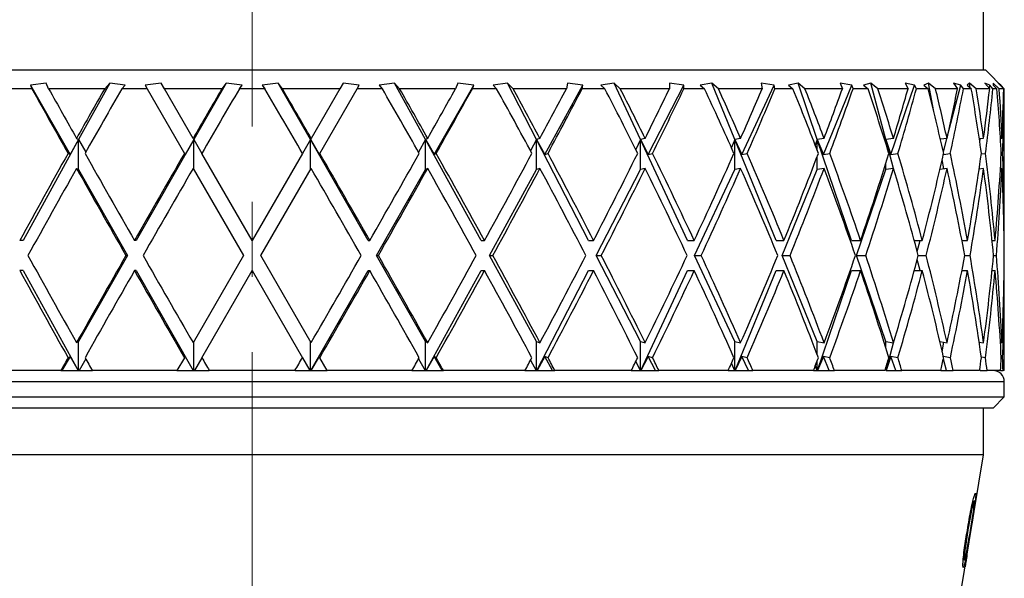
# Model space of a CAD drawing. Header units: inches. Extents: x 1.8 to 31.6, y 1.3 to 21.4.
# Tile 6 of 65: x 3.9 to 5.2, y 9.5 to 10.3. Entities that reach past the tile are written whole.
import ezdxf

# ---------------------------------------------------------------- set-up
doc = ezdxf.new("R2010")
doc.units = ezdxf.units.IN
doc.header["$MEASUREMENT"] = 0
doc.linetypes.add('CENTERX2', pattern=[0.8, 0.5, -0.1, 0.1, -0.1])

msp = doc.modelspace()

# ---------------------------------------------------------------- linework, layer by layer
at = {"color": 7, "linetype": 'CENTERX2', "lineweight": 18}
msp.add_line((4.2095, 6.9339), (4.2095, 15.9407), dxfattribs=at)
at = {"color": 7, "linetype": 'Continuous', "lineweight": 25}
for p, q in [((5.182, 10.2092), (5.182, 10.5652)), ((3.2345, 10.2092), (4.2095, 10.2092)), ((4.2095, 10.2092), (5.1845, 10.2092)), ((5.2095, 10.1842), (5.1845, 10.2092)), ((3.9166, 10.1842), (3.8844, 10.1842)), ((3.9359, 10.1918), (3.9147, 10.189)), ((3.9147, 10.189), (3.9166, 10.1842)), ((3.9147, 10.189), (3.9674, 10.0967)), ((3.939, 10.1842), (3.9359, 10.1918)), ((4.0135, 10.1842), (3.939, 10.1842)), ((4.0202, 10.1918), (3.9788, 10.1166)), ((4.0202, 10.1918), (4.0135, 10.1842)), ((4.0406, 10.189), (4.0202, 10.1918)), ((4.0364, 10.1842), (4.0406, 10.189)), ((4.0698, 10.1842), (4.0364, 10.1842)), ((4.0885, 10.1918), (4.0671, 10.189)), ((4.0671, 10.189), (4.0698, 10.1842)), ((4.0698, 10.1842), (4.1195, 10.0982)), ((4.0929, 10.1842), (4.0885, 10.1918)), ((4.1693, 10.1842), (4.0929, 10.1842)), ((4.131, 10.1182), (4.0929, 10.1842)), ((4.1749, 10.1918), (4.132, 10.1166)), ((4.1749, 10.1918), (4.1693, 10.1842)), ((4.1961, 10.189), (4.1749, 10.1918)), ((4.1926, 10.1842), (4.1961, 10.189)), ((4.2264, 10.1842), (4.1926, 10.1842)), ((4.2441, 10.1918), (4.2229, 10.189)), ((4.2229, 10.189), (4.2264, 10.1842)), ((4.2497, 10.1842), (4.2441, 10.1918)), ((4.287, 10.1166), (4.2441, 10.1918)), ((4.3261, 10.1842), (4.2497, 10.1842)), ((4.3261, 10.1842), (4.288, 10.1182)), ((4.2995, 10.0982), (4.3492, 10.1842)), ((4.3305, 10.1918), (4.3261, 10.1842)), ((4.3519, 10.189), (4.3305, 10.1918)), ((4.3492, 10.1842), (4.3519, 10.189)), ((4.3826, 10.1842), (4.3492, 10.1842)), ((4.3988, 10.1918), (4.3784, 10.189)), ((4.3784, 10.189), (4.3826, 10.1842)), ((4.4055, 10.1842), (4.3988, 10.1918)), ((4.4402, 10.1166), (4.3988, 10.1918)), ((4.48, 10.1842), (4.4055, 10.1842)), ((4.4516, 10.0967), (4.5043, 10.189)), ((4.4831, 10.1918), (4.48, 10.1842)), ((4.5043, 10.189), (4.4831, 10.1918)), ((4.5024, 10.1842), (4.5043, 10.189)), ((4.5346, 10.1842), (4.5024, 10.1842)), ((4.5489, 10.1918), (4.5298, 10.189)), ((4.5298, 10.189), (4.5346, 10.1842)), ((4.5565, 10.1842), (4.5489, 10.1918)), ((4.5876, 10.1166), (4.5489, 10.1918)), ((4.6273, 10.1842), (4.5565, 10.1842)), ((4.5987, 10.0967), (4.6493, 10.189)), ((4.6289, 10.1918), (4.6273, 10.1842)), ((4.6493, 10.189), (4.6289, 10.1918)), ((4.6483, 10.1842), (4.6493, 10.189)), ((4.6785, 10.1842), (4.6483, 10.1842)), ((4.6906, 10.1918), (4.6732, 10.189)), ((4.6732, 10.189), (4.6785, 10.1842)), ((4.699, 10.1842), (4.6906, 10.1918)), ((4.7258, 10.1166), (4.6906, 10.1918)), ((4.7643, 10.1842), (4.699, 10.1842)), ((4.7361, 10.0967), (4.7836, 10.189)), ((4.7645, 10.1918), (4.7643, 10.1842)), ((4.7836, 10.189), (4.7645, 10.1918)), ((4.7835, 10.1842), (4.7836, 10.189)), ((4.8109, 10.1842), (4.7835, 10.1842)), ((4.8205, 10.1918), (4.8053, 10.189)), ((4.8053, 10.189), (4.8109, 10.1842)), ((4.8294, 10.1842), (4.8205, 10.1918)), ((4.8512, 10.1166), (4.8205, 10.1918)), ((4.8876, 10.1842), (4.8294, 10.1842)), ((4.8606, 10.0967), (4.9037, 10.189)), ((4.9037, 10.189), (4.8863, 10.1918)), ((4.8863, 10.1918), (4.8876, 10.1842)), ((4.9045, 10.1842), (4.9037, 10.189)), ((4.9285, 10.1842), (4.9045, 10.1842)), ((4.9353, 10.1918), (4.9227, 10.189)), ((4.9227, 10.189), (4.9285, 10.1842)), ((4.9445, 10.1842), (4.9353, 10.1918)), ((4.9608, 10.1166), (4.9353, 10.1918)), ((4.9942, 10.1842), (4.9445, 10.1842)), ((4.969, 10.0967), (5.0067, 10.189)), ((5.0067, 10.189), (4.9915, 10.1918)), ((4.9915, 10.1918), (4.9942, 10.1842)), ((5.0084, 10.1842), (5.0067, 10.189)), ((5.0284, 10.1842), (5.0084, 10.1842)), ((5.0322, 10.1918), (5.0225, 10.189)), ((5.0225, 10.189), (5.0284, 10.1842)), ((5.0415, 10.1842), (5.0322, 10.1918)), ((5.0519, 10.1166), (5.0322, 10.1918)), ((5.0815, 10.1842), (5.0415, 10.1842)), ((5.0588, 10.0967), (5.0901, 10.189)), ((5.0901, 10.189), (5.0775, 10.1918)), ((5.0775, 10.1918), (5.0815, 10.1842)), ((5.0927, 10.1842), (5.0901, 10.189)), ((5.1081, 10.1842), (5.0927, 10.1842)), ((5.1089, 10.1918), (5.1023, 10.189)), ((5.1023, 10.189), (5.1081, 10.1842)), ((5.118, 10.1842), (5.1089, 10.1918)), ((5.1157, 10.154), (5.1089, 10.1918)), ((5.1474, 10.1842), (5.118, 10.1842)), ((5.1341, 10.1215), (5.1518, 10.189)), ((5.1518, 10.189), (5.1421, 10.1918)), ((5.1421, 10.1918), (5.1474, 10.1842)), ((5.1552, 10.1842), (5.1518, 10.189)), ((5.1657, 10.1842), (5.1552, 10.1842)), ((5.1634, 10.1918), (5.1601, 10.189)), ((5.1601, 10.189), (5.1657, 10.1842)), ((5.1722, 10.1842), (5.1634, 10.1918)), ((5.164, 10.1856), (5.1634, 10.1918)), ((5.1901, 10.1842), (5.1722, 10.1842)), ((5.1903, 10.189), (5.1837, 10.1918)), ((5.1837, 10.1918), (5.1901, 10.1842)), ((5.1896, 10.1848), (5.1903, 10.189)), ((5.1944, 10.1842), (5.1903, 10.189)), ((5.1997, 10.1842), (5.1944, 10.1842)), ((5.2027, 10.1842), (5.1945, 10.1918)), ((5.1945, 10.1918), (5.1945, 10.189)), ((5.1945, 10.189), (5.1997, 10.1842)), ((5.2047, 10.189), (5.2013, 10.1918)), ((5.2013, 10.1918), (5.2087, 10.1842)), ((5.2087, 10.1842), (5.2027, 10.1842)), ((5.2046, 10.1884), (5.2047, 10.189)), ((5.2094, 10.1842), (5.2047, 10.189)), ((5.2095, 10.1842), (5.2094, 10.1842)), ((5.2095, 9.9823), (5.2095, 10.1842)), ((3.9788, 10.1166), (3.9051, 9.9823)), ((3.9788, 10.1166), (3.9674, 10.0967)), ((3.9761, 10.1182), (3.9788, 10.1166)), ((3.9788, 10.0766), (3.9788, 10.1166)), ((3.9788, 10.1166), (3.9882, 10.0997)), ((4.132, 10.1166), (4.0554, 9.9823)), ((4.132, 10.1166), (4.1204, 10.0967)), ((4.131, 10.1182), (4.132, 10.1166)), ((4.132, 10.1166), (4.1426, 10.0982)), ((4.132, 10.0766), (4.132, 10.1166)), ((4.287, 10.1166), (4.2764, 10.0982)), ((4.288, 10.1182), (4.287, 10.1166)), ((4.3636, 9.9823), (4.287, 10.1166)), ((4.287, 10.1166), (4.2986, 10.0967)), ((4.287, 10.0766), (4.287, 10.1166)), ((4.4402, 10.1166), (4.4308, 10.0997)), ((4.4429, 10.1182), (4.4402, 10.1166)), ((4.4402, 10.0766), (4.4402, 10.1166)), ((4.5139, 9.9823), (4.4402, 10.1166)), ((4.4402, 10.1166), (4.4516, 10.0967)), ((4.5876, 10.1166), (4.5797, 10.1014)), ((4.5922, 10.1182), (4.5876, 10.1166)), ((4.5876, 10.0766), (4.5876, 10.1166)), ((4.6567, 9.9823), (4.5876, 10.1166)), ((4.5876, 10.1166), (4.5987, 10.0967)), ((4.7258, 10.1166), (4.7195, 10.1034)), ((4.732, 10.1182), (4.7258, 10.1166)), ((4.7258, 10.0766), (4.7258, 10.1166)), ((4.7885, 9.9823), (4.7258, 10.1166)), ((4.7258, 10.1166), (4.7361, 10.0967)), ((4.8512, 10.1166), (4.8467, 10.1058)), ((4.8589, 10.1182), (4.8512, 10.1166)), ((4.8512, 10.0766), (4.8512, 10.1166)), ((4.906, 9.9823), (4.8512, 10.1166)), ((4.8512, 10.1166), (4.8606, 10.0967)), ((4.9608, 10.1166), (4.9582, 10.109)), ((4.9699, 10.1182), (4.9608, 10.1166)), ((4.9608, 10.1022), (4.9608, 10.1166)), ((5.0064, 9.9823), (4.9608, 10.1166)), ((4.9608, 10.1166), (4.969, 10.0967)), ((5.0519, 10.1166), (5.0512, 10.1137)), ((5.0621, 10.1182), (5.0519, 10.1166)), ((5.0519, 10.1113), (5.0519, 10.1166)), ((5.062, 10.0782), (5.0519, 10.1166)), ((5.0519, 10.1166), (5.0588, 10.0967)), ((5.1334, 10.1182), (5.1246, 10.1169)), ((5.1285, 10.1), (5.1332, 10.1182)), ((5.1819, 10.1182), (5.1763, 10.1174)), ((5.1769, 10.1137), (5.1776, 10.1176)), ((5.2064, 10.1182), (5.2043, 10.1179)), ((3.9674, 10.0967), (3.9648, 10.0982)), ((4.1204, 10.0967), (4.1195, 10.0982)), ((4.2095, 9.9823), (4.1426, 10.0982)), ((4.2764, 10.0982), (4.2095, 9.9823)), ((4.2986, 10.0967), (4.2995, 10.0982)), ((4.4516, 10.0967), (4.4542, 10.0982)), ((4.5987, 10.0967), (4.6029, 10.0982)), ((4.7361, 10.0967), (4.7418, 10.0982)), ((4.8606, 10.0967), (4.8677, 10.0982)), ((4.9608, 10.0766), (4.9608, 10.0942)), ((4.969, 10.0967), (4.9774, 10.0982)), ((5.0588, 10.0967), (5.0681, 10.0982)), ((5.1286, 10.0968), (5.1377, 10.0982)), ((5.179, 10.0974), (5.1845, 10.0982)), ((5.2054, 10.0979), (5.2073, 10.0982)), ((5.0519, 10.0766), (5.0519, 10.085)), ((5.1293, 10.0776), (5.127, 10.0902)), ((3.9761, 10.0782), (3.9788, 10.0766)), ((3.9788, 10.0766), (4.044, 9.9623)), ((4.131, 10.0782), (4.198, 9.9623)), ((4.221, 9.9623), (4.288, 10.0782)), ((4.375, 9.9623), (4.4402, 10.0766)), ((4.4429, 10.0782), (4.4402, 10.0766)), ((4.5249, 9.9623), (4.5876, 10.0766)), ((4.5922, 10.0782), (4.5876, 10.0766)), ((4.667, 9.9623), (4.7258, 10.0766)), ((4.732, 10.0782), (4.7258, 10.0766)), ((4.7978, 9.9623), (4.8512, 10.0766)), ((4.8589, 10.0782), (4.8512, 10.0766)), ((4.9142, 9.9623), (4.9608, 10.0766)), ((4.9699, 10.0782), (4.9608, 10.0766)), ((5.0132, 9.9623), (5.0519, 10.0766)), ((5.0621, 10.0782), (5.0519, 10.0766)), ((5.1334, 10.0782), (5.124, 10.0768)), ((5.1819, 10.0782), (5.1761, 10.0774)), ((5.2064, 10.0782), (5.2043, 10.0779)), ((3.9051, 9.9823), (3.9005, 9.9823)), ((4.0554, 9.9823), (4.0531, 9.9823)), ((4.3636, 9.9823), (4.3659, 9.9823)), ((4.5139, 9.9823), (4.5185, 9.9823)), ((4.6567, 9.9823), (4.6635, 9.9823)), ((4.7885, 9.9823), (4.7973, 9.9823)), ((4.906, 9.9823), (4.9166, 9.9823)), ((5.0064, 9.9823), (5.0185, 9.9823)), ((5.0898, 9.9823), (5.1005, 9.9823)), ((5.0938, 9.9676), (5.0976, 9.9823)), ((5.1532, 9.9823), (5.1606, 9.9823)), ((5.1533, 9.9816), (5.1534, 9.9823)), ((5.1933, 9.9823), (5.1972, 9.9823)), ((5.2092, 9.9823), (5.2095, 9.9823)), ((4.044, 9.9623), (3.9788, 9.848)), ((4.044, 9.9623), (4.0417, 9.9623)), ((4.198, 9.9623), (4.131, 9.8464)), ((4.288, 9.8464), (4.221, 9.9623)), ((4.4402, 9.848), (4.375, 9.9623)), ((4.375, 9.9623), (4.3773, 9.9623)), ((4.5876, 9.848), (4.5249, 9.9623)), ((4.5249, 9.9623), (4.5295, 9.9623)), ((4.7258, 9.848), (4.667, 9.9623)), ((4.667, 9.9623), (4.6737, 9.9623)), ((4.8512, 9.848), (4.7978, 9.9623)), ((4.7978, 9.9623), (4.8066, 9.9623)), ((4.9608, 9.848), (4.9142, 9.9623)), ((4.9142, 9.9623), (4.9247, 9.9623)), ((5.0519, 9.848), (5.0132, 9.9623)), ((5.0132, 9.9623), (5.0253, 9.9623)), ((5.0952, 9.9623), (5.1057, 9.9623)), ((5.1569, 9.9623), (5.1641, 9.9623)), ((5.1953, 9.9623), (5.1989, 9.9623)), ((5.0976, 9.9423), (5.0938, 9.957)), ((3.9051, 9.9423), (3.9005, 9.9423)), ((3.9051, 9.9423), (3.9782, 9.8092)), ((4.0554, 9.9423), (4.0531, 9.9423)), ((4.0554, 9.9423), (4.1313, 9.8092)), ((4.1426, 9.8264), (4.2095, 9.9423)), ((4.2095, 9.9423), (4.2764, 9.8264)), ((4.2877, 9.8092), (4.3636, 9.9423)), ((4.3636, 9.9423), (4.3659, 9.9423)), ((4.4408, 9.8092), (4.5139, 9.9423)), ((4.5139, 9.9423), (4.5185, 9.9423)), ((4.5882, 9.8092), (4.6567, 9.9423)), ((4.6567, 9.9423), (4.6635, 9.9423)), ((4.7263, 9.8092), (4.7885, 9.9423)), ((4.7885, 9.9423), (4.7973, 9.9423)), ((4.8517, 9.8092), (4.906, 9.9423)), ((4.906, 9.9423), (4.9166, 9.9423)), ((4.9612, 9.8092), (5.0064, 9.9423)), ((5.0064, 9.9423), (5.0185, 9.9423)), ((5.0898, 9.9423), (5.1005, 9.9423)), ((5.1532, 9.9423), (5.1606, 9.9423)), ((5.1534, 9.9423), (5.1533, 9.943)), ((5.1933, 9.9423), (5.1972, 9.9423)), ((5.2092, 9.9423), (5.2095, 9.9423)), ((5.2095, 9.8092), (5.2095, 9.9423)), ((3.9788, 9.848), (3.9761, 9.8464)), ((3.9788, 9.8092), (3.9788, 9.848)), ((4.132, 9.8092), (4.132, 9.848)), ((4.287, 9.8092), (4.287, 9.848)), ((4.4402, 9.848), (4.4429, 9.8464)), ((4.4402, 9.8092), (4.4402, 9.848)), ((4.5876, 9.8092), (4.5876, 9.848)), ((4.5876, 9.848), (4.5922, 9.8464)), ((4.7258, 9.8092), (4.7258, 9.848)), ((4.7258, 9.848), (4.732, 9.8464)), ((4.8512, 9.8092), (4.8512, 9.848)), ((4.8512, 9.848), (4.8589, 9.8464)), ((4.9608, 9.8304), (4.9608, 9.848)), ((4.9608, 9.848), (4.9699, 9.8464)), ((5.0519, 9.8396), (5.0519, 9.848)), ((5.0519, 9.848), (5.0621, 9.8464)), ((5.0523, 9.8092), (5.062, 9.8464)), ((5.124, 9.8478), (5.1334, 9.8464)), ((5.127, 9.8344), (5.1293, 9.847)), ((5.1761, 9.8472), (5.1819, 9.8464)), ((5.2043, 9.8467), (5.2064, 9.8464)), ((3.9674, 9.8279), (3.9567, 9.8092)), ((3.9648, 9.8264), (3.9674, 9.8279)), ((3.9674, 9.8279), (3.9782, 9.8092)), ((3.9882, 9.8249), (3.9795, 9.8092)), ((4.1195, 9.8264), (4.1096, 9.8092)), ((4.1195, 9.8264), (4.1204, 9.8279)), ((4.1204, 9.8279), (4.1313, 9.8092)), ((4.1426, 9.8264), (4.1327, 9.8092)), ((4.2764, 9.8264), (4.2863, 9.8092)), ((4.2986, 9.8279), (4.2877, 9.8092)), ((4.2995, 9.8264), (4.2986, 9.8279)), ((4.3094, 9.8092), (4.2995, 9.8264)), ((4.4308, 9.8249), (4.4395, 9.8092)), ((4.4516, 9.8279), (4.4408, 9.8092)), ((4.4542, 9.8264), (4.4516, 9.8279)), ((4.4623, 9.8092), (4.4516, 9.8279)), ((4.5797, 9.8232), (4.587, 9.8092)), ((4.5987, 9.8279), (4.5883, 9.8092)), ((4.6029, 9.8264), (4.5987, 9.8279)), ((4.6089, 9.8092), (4.5987, 9.8279)), ((4.7195, 9.8212), (4.7252, 9.8092)), ((4.7361, 9.8279), (4.7264, 9.8092)), ((4.7418, 9.8264), (4.7361, 9.8279)), ((4.7457, 9.8092), (4.7361, 9.8279)), ((4.8467, 9.8188), (4.8507, 9.8092)), ((4.8606, 9.8279), (4.8517, 9.8092)), ((4.8677, 9.8264), (4.8606, 9.8279)), ((4.8693, 9.8092), (4.8606, 9.8279)), ((4.9608, 9.8092), (4.9608, 9.8224)), ((4.969, 9.8279), (4.9613, 9.8092)), ((4.9767, 9.8092), (4.969, 9.8279)), ((4.9774, 9.8264), (4.969, 9.8279)), ((5.0588, 9.8279), (5.0524, 9.8092)), ((5.0681, 9.8264), (5.0588, 9.8279)), ((5.0651, 9.8092), (5.0588, 9.8279)), ((5.1325, 9.8092), (5.1285, 9.8246)), ((5.1377, 9.8264), (5.1286, 9.8278)), ((5.1845, 9.8264), (5.179, 9.8272)), ((5.2073, 9.8264), (5.2054, 9.8267)), ((3.9552, 9.8092), (3.8468, 9.8092)), ((3.9552, 9.8092), (3.9567, 9.8092)), ((3.9567, 9.8092), (3.9782, 9.8092)), ((3.9782, 9.8092), (3.9782, 9.8092)), ((3.9782, 9.8092), (3.9788, 9.8092)), ((3.9788, 9.8092), (3.9795, 9.8092)), ((3.9795, 9.8092), (3.9971, 9.8092)), ((4.1096, 9.8092), (3.9971, 9.8092)), ((4.1096, 9.8092), (4.1313, 9.8092)), ((4.1313, 9.8092), (4.1313, 9.8092)), ((4.1313, 9.8092), (4.132, 9.8092)), ((4.132, 9.8092), (4.1327, 9.8092)), ((4.1327, 9.8092), (4.1525, 9.8092)), ((4.2665, 9.8092), (4.1525, 9.8092)), ((4.2665, 9.8092), (4.2863, 9.8092)), ((4.2863, 9.8092), (4.287, 9.8092)), ((4.287, 9.8092), (4.2877, 9.8092)), ((4.2877, 9.8092), (4.2877, 9.8092)), ((4.2877, 9.8092), (4.3094, 9.8092)), ((4.4219, 9.8092), (4.3094, 9.8092)), ((4.4219, 9.8092), (4.4395, 9.8092)), ((4.4395, 9.8092), (4.4402, 9.8092)), ((4.4402, 9.8092), (4.4408, 9.8092)), ((4.4408, 9.8092), (4.4408, 9.8092)), ((4.4408, 9.8092), (4.4623, 9.8092)), ((4.4623, 9.8092), (4.4638, 9.8092)), ((4.5722, 9.8092), (4.4638, 9.8092)), ((4.5722, 9.8092), (4.587, 9.8092)), ((4.587, 9.8092), (4.5876, 9.8092)), ((4.5876, 9.8092), (4.5882, 9.8092)), ((4.5882, 9.8092), (4.5883, 9.8092)), ((4.5883, 9.8092), (4.6089, 9.8092)), ((4.6089, 9.8092), (4.612, 9.8092)), ((4.7135, 9.8092), (4.612, 9.8092)), ((4.7135, 9.8092), (4.7252, 9.8092)), ((4.7252, 9.8092), (4.7258, 9.8092)), ((4.7258, 9.8092), (4.7263, 9.8092)), ((4.7263, 9.8092), (4.7264, 9.8092)), ((4.7264, 9.8092), (4.7457, 9.8092)), ((4.7457, 9.8092), (4.7503, 9.8092)), ((4.8424, 9.8092), (4.7503, 9.8092)), ((4.8424, 9.8092), (4.8507, 9.8092)), ((4.8507, 9.8092), (4.8512, 9.8092)), ((4.8512, 9.8092), (4.8517, 9.8092)), ((4.8517, 9.8092), (4.8517, 9.8092)), ((4.8517, 9.8092), (4.8693, 9.8092)), ((4.8693, 9.8092), (4.8752, 9.8092)), ((4.9557, 9.8092), (4.8752, 9.8092)), ((4.9557, 9.8092), (4.9604, 9.8092)), ((4.9582, 9.8156), (4.9604, 9.8092)), ((4.9604, 9.8092), (4.9608, 9.8092)), ((4.9608, 9.8092), (4.9612, 9.8092)), ((4.9612, 9.8092), (4.9613, 9.8092)), ((4.9613, 9.8092), (4.9767, 9.8092)), ((4.9767, 9.8092), (4.9837, 9.8092)), ((5.0507, 9.8092), (4.9837, 9.8092)), ((5.0512, 9.8109), (5.0516, 9.8092)), ((5.0519, 9.8092), (5.0519, 9.8133)), ((5.0524, 9.8092), (5.0651, 9.8092)), ((5.0651, 9.8092), (5.0732, 9.8092)), ((5.1249, 9.8092), (5.0732, 9.8092)), ((5.1249, 9.8092), (5.1325, 9.8092)), ((5.1325, 9.8092), (5.1414, 9.8092)), ((5.1766, 9.8092), (5.1414, 9.8092)), ((5.1772, 9.8092), (5.1769, 9.8109)), ((5.1772, 9.8092), (5.1867, 9.8092)), ((5.2045, 9.8092), (5.1867, 9.8092)), ((5.2045, 9.8092), (5.2079, 9.8092)), ((5.2095, 9.8092), (5.2079, 9.8092)), ((4.2095, 9.7942), (3.2095, 9.7942)), ((5.2095, 9.7942), (4.2095, 9.7942)), ((5.2095, 9.7742), (5.2095, 9.7942)), ((3.2095, 9.7742), (4.2095, 9.7742)), ((4.2095, 9.7742), (5.2095, 9.7742)), ((5.1945, 9.7592), (5.2095, 9.7742)), ((4.2095, 9.7592), (3.2245, 9.7592)), ((5.1945, 9.7592), (4.2095, 9.7592)), ((5.182, 9.6972), (5.182, 9.7592)), ((4.2095, 9.6972), (3.237, 9.6972)), ((5.182, 9.6972), (4.2095, 9.6972)), ((5.1503, 9.5059), (5.182, 9.6972))]:
    msp.add_line(p, q, dxfattribs=at)
msp.add_arc((5.1945, 9.7942), 0.015, 0, 90, dxfattribs=at)
for centre, major_axis, ratio, start_param, end_param in [((4.2095, 9.9423), (-0.993, 1.7307), 0.068052, 1.391638, 1.441647), ((4.2095, 9.9823), (-0.993, 1.7307), 0.068052, 1.414924, 1.45323), ((4.2095, 9.9823), (0.9719, 1.727), 0.136294, 1.530504, 1.56881), ((4.2095, 9.9423), (0.9719, 1.727), 0.136294, 1.507217, 1.557227), ((4.2095, 9.9823), (0.993, 1.7307), 0.068052, 1.492976, 1.531283), ((4.2095, 9.9423), (0.993, 1.7307), 0.068052, 1.46969, 1.5197), ((4.2095, 9.9423), (-0.993, 1.7307), 0.068052, 4.763486, 4.813495), ((4.2095, 9.9823), (-0.993, 1.7307), 0.068052, 4.751903, 4.790209), ((4.2095, 9.9423), (-0.9719, 1.727), 0.136294, 4.725959, 4.775968), ((4.2095, 9.9823), (-0.9719, 1.727), 0.136294, 4.714376, 4.752682), ((4.2095, 9.9823), (0.993, 1.7307), 0.068052, 4.829955, 4.868261), ((4.2095, 9.9423), (0.993, 1.7307), 0.068052, 4.841538, 4.891548), ((4.2095, 9.9423), (-0.9358, 1.7214), 0.204832, 4.69162, 4.74163), ((4.2095, 9.9823), (-0.9358, 1.7214), 0.204832, 4.680037, 4.718344), ((4.2095, 9.9823), (0.9719, 1.727), 0.136294, 4.867482, 4.905788), ((4.2095, 9.9423), (0.9719, 1.727), 0.136294, 4.879065, 4.929075), ((4.2095, 9.9423), (-0.8831, 1.7151), 0.273566, 4.662577, 4.712587), ((4.2095, 9.9823), (-0.8831, 1.7151), 0.273566, 4.650994, 4.6893), ((4.2095, 9.9823), (0.9358, 1.7214), 0.204832, 4.90182, 4.940126), ((4.2095, 9.9423), (0.9358, 1.7214), 0.204832, 4.913403, 4.963413), ((4.2095, 9.9423), (-0.8112, 1.7097), 0.341999, 4.641636, 4.691646), ((4.2095, 9.9823), (-0.8112, 1.7097), 0.341999, 4.630054, 4.66836), ((4.2095, 9.9823), (0.8831, 1.7151), 0.273566, 4.930864, 4.96917), ((4.2095, 9.9423), (0.8831, 1.7151), 0.273566, 4.942447, 4.992457), ((4.2095, 9.9423), (-0.7161, 1.7071), 0.408882, 4.632651, 4.682661), ((4.2095, 9.9823), (-0.7161, 1.7071), 0.408882, 4.621068, 4.659374), ((4.2095, 9.9823), (0.8112, 1.7097), 0.341999, 4.951804, 4.99011), ((4.2095, 9.9423), (0.8112, 1.7097), 0.341999, 4.963387, 5.013397), ((4.2095, 9.9423), (-0.5916, 1.7094), 0.47164, 4.640714, 4.690724), ((4.2095, 9.9823), (-0.5916, 1.7094), 0.47164, 4.629132, 4.667438), ((4.2095, 9.9823), (0.7161, 1.7071), 0.408882, 4.96079, 4.999096), ((4.2095, 9.9423), (0.7161, 1.7071), 0.408882, 4.972372, 5.022382), ((4.2095, 9.9423), (-0.4306, 1.7172), 0.525577, 4.67146, 4.72147), ((4.2095, 9.9823), (-0.4306, 1.7172), 0.525577, 4.659877, 4.698184), ((4.2095, 9.9823), (0.5916, 1.7094), 0.47164, 4.952726, 4.991032), ((4.2095, 9.9423), (0.5916, 1.7094), 0.47164, 4.964309, 5.014319), ((4.2095, 9.9423), (-0.2299, 1.7272), 0.56347, 4.727667, 4.777677), ((4.2095, 9.9823), (-0.2299, 1.7272), 0.56347, 4.716084, 4.75439), ((4.2095, 9.9823), (0.4306, 1.7172), 0.525577, 4.92198, 4.960287), ((4.2095, 9.9423), (0.4306, 1.7172), 0.525577, 4.933563, 4.983573), ((4.2095, 9.9423), (0, 1.7321), 0.57735, 4.802512, 4.852522), ((4.2095, 9.9823), (0, 1.7321), 0.57735, 4.790929, 4.829235), ((4.2095, 9.9823), (0.2299, 1.7272), 0.56347, 4.865774, 4.90408), ((4.2095, 9.9423), (0.2299, 1.7272), 0.56347, 4.877357, 4.927366), ((4.2095, 9.9823), (0.9719, 1.727), 0.136294, 1.580393, 1.64735), ((4.2095, 9.9823), (-0.993, 1.7307), 0.068052, 1.464813, 1.53177), ((4.2095, 9.9823), (0.993, 1.7307), 0.068052, 1.542866, 1.609822), ((4.2095, 9.9823), (-0.993, 1.7307), 0.068052, 4.673363, 4.74032), ((4.2095, 9.9823), (0.993, 1.7307), 0.068052, 4.751415, 4.818372), ((4.2095, 9.9823), (-0.9719, 1.727), 0.136294, 4.635836, 4.702793), ((4.2095, 9.9823), (0.9719, 1.727), 0.136294, 4.788942, 4.855899), ((4.2095, 9.9823), (-0.9358, 1.7214), 0.204832, 4.601498, 4.668454), ((4.2095, 9.9823), (0.9358, 1.7214), 0.204832, 4.82328, 4.890237), ((4.2095, 9.9823), (-0.8831, 1.7151), 0.273566, 4.572454, 4.639411), ((4.2095, 9.9823), (0.8831, 1.7151), 0.273566, 4.852324, 4.919281), ((4.2095, 9.9823), (-0.8112, 1.7097), 0.341999, 4.551514, 4.618471), ((4.2095, 9.9823), (0.8112, 1.7097), 0.341999, 4.873264, 4.940221), ((4.2095, 9.9823), (-0.7161, 1.7071), 0.408882, 4.542528, 4.609485), ((4.2095, 9.9823), (0.7161, 1.7071), 0.408882, 4.88225, 4.949207), ((4.2095, 9.9823), (-0.5916, 1.7094), 0.47164, 4.550592, 4.617549), ((4.2095, 9.9823), (0.5916, 1.7094), 0.47164, 4.874186, 4.941143), ((4.2095, 9.9823), (-0.4306, 1.7172), 0.525577, 4.581337, 4.648294), ((4.2095, 9.9823), (0.4306, 1.7172), 0.525577, 4.843441, 4.910397), ((4.2095, 9.9823), (-0.2299, 1.7272), 0.56347, 4.637544, 4.704501), ((4.2095, 9.9823), (0.2299, 1.7272), 0.56347, 4.787234, 4.854191), ((4.2095, 9.9823), (0, 1.7321), 0.57735, 4.712389, 4.779346), ((4.2095, 9.9423), (0.9719, 1.727), 0.136294, 1.56881, 1.635802), ((4.2095, 9.9423), (-0.993, 1.7307), 0.068052, 1.45323, 1.520223), ((4.2095, 9.9423), (0.993, 1.7307), 0.068052, 1.531283, 1.598275), ((4.2095, 9.9423), (-0.993, 1.7307), 0.068052, 4.68491, 4.751903), ((4.2095, 9.9423), (0.993, 1.7307), 0.068052, 4.762962, 4.829955), ((4.2095, 9.9423), (-0.9719, 1.727), 0.136294, 4.647383, 4.714376), ((4.2095, 9.9423), (0.9719, 1.727), 0.136294, 4.800489, 4.867482), ((4.2095, 9.9423), (-0.9358, 1.7214), 0.204832, 4.613045, 4.680037), ((4.2095, 9.9423), (0.9358, 1.7214), 0.204832, 4.834828, 4.90182), ((4.2095, 9.9423), (-0.8831, 1.7151), 0.273566, 4.584001, 4.650994), ((4.2095, 9.9423), (0.8831, 1.7151), 0.273566, 4.863871, 4.930864), ((4.2095, 9.9423), (-0.8112, 1.7097), 0.341999, 4.563061, 4.630054), ((4.2095, 9.9423), (0.8112, 1.7097), 0.341999, 4.884812, 4.951804), ((4.2095, 9.9423), (-0.7161, 1.7071), 0.408882, 4.554076, 4.621068), ((4.2095, 9.9423), (0.7161, 1.7071), 0.408882, 4.893797, 4.96079), ((4.2095, 9.9423), (-0.5916, 1.7094), 0.47164, 4.562139, 4.629132), ((4.2095, 9.9423), (0.5916, 1.7094), 0.47164, 4.885734, 4.952726), ((4.2095, 9.9423), (-0.4306, 1.7172), 0.525577, 4.592885, 4.659877), ((4.2095, 9.9423), (0.4306, 1.7172), 0.525577, 4.854988, 4.92198), ((4.2095, 9.9423), (-0.2299, 1.7272), 0.56347, 4.649091, 4.716084), ((4.2095, 9.9423), (0.2299, 1.7272), 0.56347, 4.798781, 4.865774), ((4.2095, 9.9423), (0, 1.7321), 0.57735, 4.723936, 4.790929), ((4.2095, 9.9823), (-0.9719, 1.727), 0.136294, 1.50579, 1.572783), ((4.2095, 9.9823), (0.993, 1.7307), 0.068052, 1.62137, 1.688362), ((4.2095, 9.9823), (-0.993, 1.7307), 0.068052, 1.543317, 1.61031), ((4.2095, 9.9823), (0.993, 1.7307), 0.068052, 4.672875, 4.739868), ((4.2095, 9.9823), (-0.993, 1.7307), 0.068052, 4.594823, 4.661816), ((4.2095, 9.9823), (0.9719, 1.727), 0.136294, 4.710402, 4.777395), ((4.2095, 9.9823), (-0.9719, 1.727), 0.136294, 4.557296, 4.624288), ((4.2095, 9.9823), (0.9358, 1.7214), 0.204832, 4.744741, 4.811733), ((4.2095, 9.9823), (-0.9358, 1.7214), 0.204832, 4.522958, 4.58995), ((4.2095, 9.9823), (0.8831, 1.7151), 0.273566, 4.773784, 4.840777), ((4.2095, 9.9823), (-0.8831, 1.7151), 0.273566, 4.493914, 4.560907), ((4.2095, 9.9823), (0.8112, 1.7097), 0.341999, 4.794724, 4.861717), ((4.2095, 9.9823), (-0.8112, 1.7097), 0.341999, 4.472974, 4.539966), ((4.2095, 9.9823), (0.7161, 1.7071), 0.408882, 4.80371, 4.870702), ((4.2095, 9.9823), (-0.7161, 1.7071), 0.408882, 4.463988, 4.530981), ((4.2095, 9.9823), (0.5916, 1.7094), 0.47164, 4.795646, 4.862639), ((4.2095, 9.9823), (-0.5916, 1.7094), 0.47164, 4.472052, 4.539044), ((4.2095, 9.9823), (0.4306, 1.7172), 0.525577, 4.764901, 4.831893), ((4.2095, 9.9823), (-0.4306, 1.7172), 0.525577, 4.502798, 4.56979), ((4.2095, 9.9823), (0.2299, 1.7272), 0.56347, 4.708694, 4.775687), ((4.2095, 9.9823), (-0.2299, 1.7272), 0.56347, 4.559004, 4.625997), ((4.2095, 9.9823), (0, 1.7321), 0.57735, 4.633849, 4.700842), ((4.2095, 9.9423), (-0.9719, 1.727), 0.136294, 1.494243, 1.5612), ((4.2095, 9.9423), (0.993, 1.7307), 0.068052, 1.609822, 1.676779), ((4.2095, 9.9423), (-0.993, 1.7307), 0.068052, 1.53177, 1.598727), ((4.2095, 9.9423), (0.993, 1.7307), 0.068052, 4.684458, 4.751415), ((4.2095, 9.9423), (-0.993, 1.7307), 0.068052, 4.606406, 4.673363), ((4.2095, 9.9423), (0.9719, 1.727), 0.136294, 4.721985, 4.788942), ((4.2095, 9.9423), (-0.9719, 1.727), 0.136294, 4.568879, 4.635836), ((4.2095, 9.9423), (0.9358, 1.7214), 0.204832, 4.756323, 4.82328), ((4.2095, 9.9423), (-0.9358, 1.7214), 0.204832, 4.534541, 4.601498), ((4.2095, 9.9423), (0.8831, 1.7151), 0.273566, 4.785367, 4.852324), ((4.2095, 9.9423), (-0.8831, 1.7151), 0.273566, 4.505497, 4.572454), ((4.2095, 9.9423), (0.8112, 1.7097), 0.341999, 4.806307, 4.873264), ((4.2095, 9.9423), (-0.8112, 1.7097), 0.341999, 4.484557, 4.551514), ((4.2095, 9.9423), (0.7161, 1.7071), 0.408882, 4.815293, 4.88225), ((4.2095, 9.9423), (-0.7161, 1.7071), 0.408882, 4.475571, 4.542528), ((4.2095, 9.9423), (0.5916, 1.7094), 0.47164, 4.807229, 4.874186), ((4.2095, 9.9423), (-0.5916, 1.7094), 0.47164, 4.483635, 4.550592), ((4.2095, 9.9423), (0.4306, 1.7172), 0.525577, 4.776484, 4.843441), ((4.2095, 9.9423), (-0.4306, 1.7172), 0.525577, 4.514381, 4.581337), ((4.2095, 9.9423), (0.2299, 1.7272), 0.56347, 4.720277, 4.787234), ((4.2095, 9.9423), (-0.2299, 1.7272), 0.56347, 4.570587, 4.637544), ((4.2095, 9.9423), (0, 1.7321), 0.57735, 4.645432, 4.712389), ((4.2095, 9.9823), (0.993, 1.7307), 0.068052, 1.699945, 1.709916), ((4.2095, 9.9823), (-0.9719, 1.727), 0.136294, 1.584366, 1.594336), ((4.2095, 9.9823), (-0.993, 1.7307), 0.068052, 1.621893, 1.631863), ((4.2095, 9.9823), (0.993, 1.7307), 0.068052, 4.651322, 4.661292), ((4.2095, 9.9823), (0.9719, 1.727), 0.136294, 4.688849, 4.698819), ((4.2095, 9.9823), (-0.993, 1.7307), 0.068052, 4.57327, 4.58324), ((4.2095, 9.9823), (0.9358, 1.7214), 0.204832, 4.723187, 4.733158), ((4.2095, 9.9823), (-0.9719, 1.727), 0.136294, 4.535743, 4.545713), ((4.2095, 9.9823), (0.8831, 1.7151), 0.273566, 4.752231, 4.762201), ((4.2095, 9.9823), (-0.9358, 1.7214), 0.204832, 4.501405, 4.511375), ((4.2095, 9.9823), (0.8112, 1.7097), 0.341999, 4.773171, 4.783141), ((4.2095, 9.9823), (-0.8831, 1.7151), 0.273566, 4.472361, 4.482331), ((4.2095, 9.9823), (0.7161, 1.7071), 0.408882, 4.782157, 4.792127), ((4.2095, 9.9823), (-0.8112, 1.7097), 0.341999, 4.451421, 4.461391), ((4.2095, 9.9823), (0.5916, 1.7094), 0.47164, 4.774093, 4.784063), ((4.2095, 9.9823), (-0.7161, 1.7071), 0.408882, 4.442435, 4.452405), ((4.2095, 9.9823), (0.4306, 1.7172), 0.525577, 4.743347, 4.753318), ((4.2095, 9.9823), (-0.5916, 1.7094), 0.47164, 4.450499, 4.460469), ((4.2095, 9.9823), (0.2299, 1.7272), 0.56347, 4.687141, 4.697111), ((4.2095, 9.9823), (-0.4306, 1.7172), 0.525577, 4.481244, 4.491215), ((4.2095, 9.9823), (0, 1.7321), 0.57735, 4.612296, 4.622266), ((4.2095, 9.9823), (-0.2299, 1.7272), 0.56347, 4.537451, 4.547421)]:
    msp.add_ellipse(centre, major_axis=major_axis, ratio=ratio, start_param=start_param, end_param=end_param, dxfattribs=at)
for points, knots in [([(5.1604, 9.5972), (5.162, 9.6066), (5.1643, 9.6201), (5.1675, 9.6351), (5.1695, 9.6424), (5.1707, 9.6458), (5.1711, 9.646), (5.1713, 9.6461)], [0, 0, 0, 0, 0.421275, 0.610498, 0.759373, 0.908383, 1, 1, 1, 1]), ([(5.1697, 9.6365), (5.1695, 9.6363), (5.169, 9.6358), (5.1678, 9.6318), (5.1663, 9.6252), (5.1639, 9.6134), (5.1623, 9.6035), (5.1612, 9.5971)], [0, 0, 0, 0, 0.139935, 0.28032, 0.427845, 0.629286, 1, 1, 1, 1]), ([(5.1644, 9.5966), (5.1657, 9.6043), (5.1676, 9.6159), (5.1694, 9.6287), (5.1699, 9.6342), (5.1699, 9.6363), (5.1697, 9.6365), (5.1697, 9.6365)], [0, 0, 0, 0, 0.444389, 0.67122, 0.808464, 0.945898, 1, 1, 1, 1]), ([(5.1713, 9.6461), (5.1714, 9.6458), (5.1717, 9.6451), (5.1713, 9.6398), (5.1702, 9.6311), (5.168, 9.6164), (5.166, 9.604), (5.1647, 9.5965)], [0, 0, 0, 0, 0.148685, 0.298089, 0.440135, 0.661776, 1, 1, 1, 1]), ([(5.1549, 9.5475), (5.1547, 9.5479), (5.1544, 9.5486), (5.1545, 9.5536), (5.1552, 9.562), (5.157, 9.5767), (5.1591, 9.5892), (5.1604, 9.5972)], [0, 0, 0, 0, 0.145501, 0.291844, 0.42988, 0.636903, 1, 1, 1, 1]), ([(5.1647, 9.5965), (5.1633, 9.5876), (5.1611, 9.5749), (5.1584, 9.5599), (5.1567, 9.5519), (5.1555, 9.5479), (5.1551, 9.5477), (5.1549, 9.5475)], [0, 0, 0, 0, 0.399663, 0.572441, 0.746754, 0.901102, 1, 1, 1, 1]), ([(5.1612, 9.5971), (5.1598, 9.5886), (5.1579, 9.577), (5.1565, 9.5648), (5.1562, 9.5597), (5.1562, 9.5574), (5.1564, 9.5572), (5.1565, 9.5572)], [0, 0, 0, 0, 0.490438, 0.657614, 0.799444, 0.941358, 1, 1, 1, 1]), ([(5.1603, 9.5731), (5.1607, 9.575), (5.1614, 9.5788), (5.1628, 9.5866), (5.1638, 9.5926), (5.1644, 9.5966)], [0, 0, 0, 0, 0.25049, 0.501056, 1, 1, 1, 1]), ([(5.1565, 9.5572), (5.1567, 9.5575), (5.1572, 9.5581), (5.1583, 9.5625), (5.1594, 9.5677), (5.1601, 9.5715), (5.1603, 9.5731)], [0, 0, 0, 0, 0.294164, 0.558079, 0.811911, 1, 1, 1, 1]), ([(5.1587, 9.5562), (5.1585, 9.5551), (5.1581, 9.5529), (5.1577, 9.5504), (5.1574, 9.5488), (5.1573, 9.5484), (5.1573, 9.5484), (5.1573, 9.5484)], [0, 0, 0, 0, 0.272749, 0.514318, 0.744475, 0.959193, 1, 1, 1, 1]), ([(5.1573, 9.5484), (5.1573, 9.5485), (5.1573, 9.5488), (5.1576, 9.5507), (5.158, 9.553), (5.1583, 9.555), (5.1585, 9.5561), (5.1585, 9.5562)], [0, 0, 0, 0, 0.2782747, 0.5237305, 0.7375237, 0.9621934, 1, 1, 1, 1]), ([(5.1585, 9.5562), (5.1587, 9.5572), (5.159, 9.5592), (5.1594, 9.5616), (5.1597, 9.5633), (5.1599, 9.5639), (5.1599, 9.564), (5.1599, 9.564)], [0, 0, 0, 0, 0.240666, 0.48406, 0.698513, 0.916981, 1, 1, 1, 1]), ([(5.1599, 9.564), (5.1599, 9.5639), (5.1599, 9.5636), (5.1595, 9.5616), (5.1592, 9.5593), (5.1588, 9.5573), (5.1587, 9.5563), (5.1587, 9.5562)], [0, 0, 0, 0, 0.284696, 0.53088, 0.74869, 0.966712, 1, 1, 1, 1])]:
    msp.add_open_spline(points, degree=3, knots=knots, dxfattribs=at)

doc.saveas('drawing.dxf')
